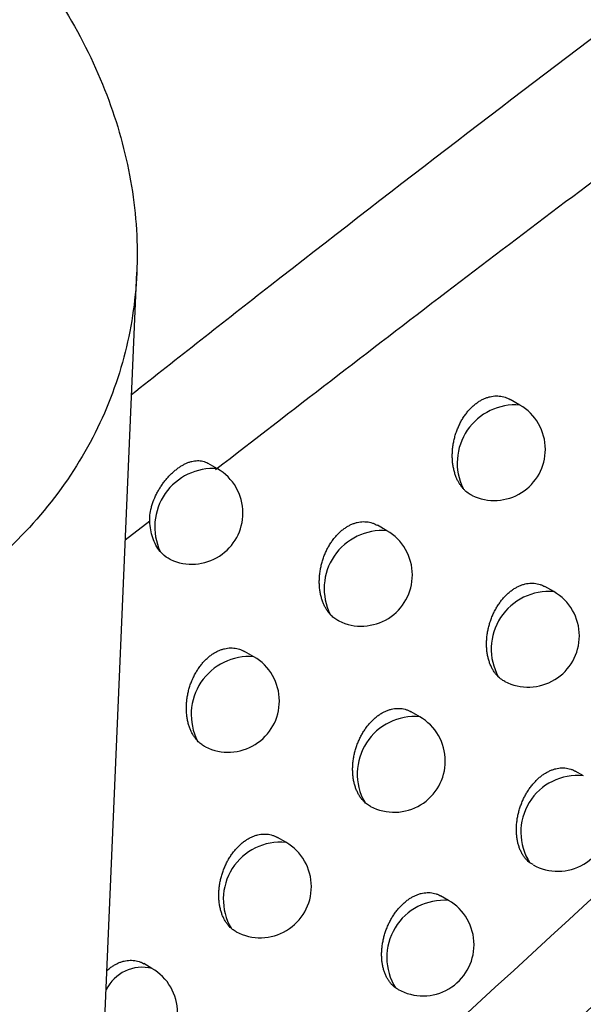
# Model space of a CAD drawing. Header units: millimetres. Extents: x -3.03 to 0.78, y -0.23 to 0.59.
# Tile 92 of 165: x 0.63608 to 0.64159, y -0.06966 to -0.06003. Entities that reach past the tile are written whole.
import ezdxf

# ---------------------------------------------------------------- set-up
doc = ezdxf.new("R2010")
doc.units = ezdxf.units.MM

msp = doc.modelspace()

# ---------------------------------------------------------------- linework, layer by layer
at = {"color": 7, "linetype": 'Continuous', "lineweight": 25}
for p, q in [((0.636763, -0.073358), (0.637227, -0.0625)), ((0.640971, -0.063799), (0.640878, -0.063745)), ((0.638015, -0.064421), (0.637925, -0.064369)), ((0.639671, -0.065027), (0.639579, -0.064974)), ((0.641303, -0.065623), (0.641217, -0.065574)), ((0.638371, -0.066259), (0.638281, -0.066207)), ((0.639993, -0.066846), (0.639909, -0.066797)), ((0.641592, -0.067423), (0.641513, -0.067378)), ((0.638684, -0.068073), (0.638602, -0.068026)), ((0.641102, -0.06829), (0.641069, -0.068273)), ((0.640274, -0.068641), (0.640197, -0.068597)), ((0.637376, -0.069306), (0.637295, -0.069259))]:
    msp.add_line(p, q, dxfattribs=at)
at = {"color": 9, "linetype": 'Continuous', "lineweight": 25}
msp.add_line((0.637354, -0.064934), (0.637115, -0.065121), dxfattribs=at)
for centre, radius, start, end in [((0.640928, -0.064366), 0.0005689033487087, 85.642725, 205.83887), ((0.637974, -0.06499), 0.0005710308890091, 85.848766, 204.672485), ((0.639627, -0.065593), 0.0005678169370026, 85.545488, 206.440745), ((0.641255, -0.066184), 0.0005631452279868, 85.090334, 208.720527), ((0.638326, -0.066824), 0.000566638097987, 85.438848, 207.066797), ((0.639944, -0.067405), 0.0005615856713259, 84.942722, 209.454066), ((0.641535, -0.067974), 0.0005539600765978, 84.160514, 212.717627), ((0.638633, -0.068631), 0.0005599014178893, 84.781206, 210.221459), ((0.64023, -0.069199), 0.0005593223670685, 85.55048, 212.043121), ((0.637281, -0.069687), 0.0003927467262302, 75.975742, 154.228534)]:
    msp.add_arc(centre, radius, start, end, dxfattribs=at)
at = {"color": 7, "linetype": 'Continuous', "lineweight": 25}
for centre, radius, start, end in [((0.640721, -0.064232), 0.0005000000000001, 0, 60.002688), ((0.640721, -0.064232), 0.0005000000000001, 244.445601, 0), ((0.637765, -0.064854), 0.0005000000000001, 0, 60.002688), ((0.637765, -0.064854), 0.0005000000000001, 245.366631, 0), ((0.639421, -0.06546), 0.0005, 0, 60.002688), ((0.639421, -0.06546), 0.0005, 244.041647, 0), ((0.641053, -0.066056), 0.0005, 0, 60.002688), ((0.641053, -0.066056), 0.0005, 242.698609, 0), ((0.638121, -0.066692), 0.0005000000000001, 0, 60.002688), ((0.638121, -0.066692), 0.0005000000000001, 243.649096, 0), ((0.639743, -0.067279), 0.0005, 0, 60.002688), ((0.639743, -0.067279), 0.0005, 242.343519, 0), ((0.641342, -0.067856), 0.0005, 241.076063, 0), ((0.638434, -0.068506), 0.0005, 0, 60.002688), ((0.638434, -0.068506), 0.0005, 241.998649, 0), ((0.640024, -0.069074), 0.0005, 0, 60.002688), ((0.640024, -0.069074), 0.0005, 240.912504, 0), ((0.637126, -0.069739), 0.0005000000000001, 0, 60.002688)]:
    msp.add_arc(centre, radius, start, end, dxfattribs=at)
for points, knots in [([(0.6271439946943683, -0.0917487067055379), (0.6316310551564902, -0.0876248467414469), (0.6361454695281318, -0.0835898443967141), (0.6452161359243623, -0.0757101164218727), (0.6497732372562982, -0.0718638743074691), (0.658931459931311, -0.0643594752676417), (0.6635344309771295, -0.0606997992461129), (0.6727653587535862, -0.0535813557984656), (0.6773951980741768, -0.050121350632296), (0.686684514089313, -0.0434014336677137), (0.6913459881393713, -0.0401383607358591), (0.7006731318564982, -0.0338275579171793), (0.705341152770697, -0.0307784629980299), (0.7193586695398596, -0.0219494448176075), (0.7287202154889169, -0.0164844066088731), (0.7381033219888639, -0.01145338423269)], [0, 0, 0, 0, 0.125, 0.125, 0.2500000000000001, 0.2500000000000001, 0.3750000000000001, 0.3750000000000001, 0.5000000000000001, 0.5000000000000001, 0.6250000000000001, 0.6250000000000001, 0.7500000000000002, 0.7500000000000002, 1, 1, 1, 1]), ([(0.7384158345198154, -0.016872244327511), (0.7306109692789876, -0.0210813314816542), (0.722802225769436, -0.0255984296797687), (0.7048443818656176, -0.0366910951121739), (0.6947047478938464, -0.0434752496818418), (0.6745479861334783, -0.0580056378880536), (0.6645308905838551, -0.0657518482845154), (0.6465682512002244, -0.0805993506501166), (0.6385888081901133, -0.0875460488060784), (0.630694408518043, -0.0947725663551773)], [3.109241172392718, 3.109241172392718, 3.109241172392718, 3.109241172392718, 3.17595934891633, 3.17595934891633, 3.2629390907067, 3.2629390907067, 3.349918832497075, 3.349918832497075, 3.420469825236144, 3.420469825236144, 3.420469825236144, 3.420469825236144]), ([(0.6371761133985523, -0.063695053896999), (0.6376279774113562, -0.0633393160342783), (0.6403604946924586, -0.061188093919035), (0.645116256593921, -0.0576016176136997), (0.6514757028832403, -0.0530531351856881), (0.6555662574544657, -0.0503472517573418), (0.6576124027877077, -0.0489937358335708)], [0, 0, 0, 0, 0.0673373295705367, 0.4072030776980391, 0.7034757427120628, 0.9999999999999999, 0.9999999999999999, 0.9999999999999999, 0.9999999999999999]), ([(0.6481168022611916, -0.0569150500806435), (0.6478830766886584, -0.0570810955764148), (0.6474140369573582, -0.0574143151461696), (0.6462427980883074, -0.0582533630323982), (0.6445866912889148, -0.0594547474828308), (0.6424330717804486, -0.061048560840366), (0.6402297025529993, -0.0627087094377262), (0.6387481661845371, -0.0638528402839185), (0.637998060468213, -0.0644321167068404)], [0, 0, 0, 0, 0.0688124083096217, 0.1380925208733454, 0.3452698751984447, 0.5579613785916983, 0.7761946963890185, 1, 1, 1, 1]), ([(0.6363075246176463, -0.0596013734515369), (0.6364889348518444, -0.059858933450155), (0.6366463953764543, -0.0601267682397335), (0.6369086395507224, -0.0606783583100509), (0.6370109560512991, -0.0609565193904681), (0.6371597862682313, -0.0615173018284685), (0.637206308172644, -0.0617999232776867), (0.6372406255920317, -0.0623696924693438), (0.637227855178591, -0.062650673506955), (0.6371439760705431, -0.0631994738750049), (0.6370729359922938, -0.0634681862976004), (0.6368694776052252, -0.0639934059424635), (0.6367377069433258, -0.064246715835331), (0.6364213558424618, -0.0647215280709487), (0.6362360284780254, -0.0649451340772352), (0.6359153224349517, -0.0652587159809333), (0.6358008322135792, -0.0653598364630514), (0.6355619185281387, -0.0655505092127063), (0.6354370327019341, -0.0656405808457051), (0.6350463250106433, -0.0658952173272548), (0.634764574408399, -0.066044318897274), (0.6343088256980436, -0.0662358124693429), (0.6341512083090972, -0.066294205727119), (0.6338313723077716, -0.0663977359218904), (0.6336683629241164, -0.0664432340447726), (0.6331702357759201, -0.0665613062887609), (0.6328260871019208, -0.0666155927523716), (0.632112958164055, -0.0666740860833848), (0.631752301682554, -0.0666774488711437), (0.6310301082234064, -0.0666351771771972), (0.6306661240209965, -0.0665893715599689), (0.6299403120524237, -0.0664489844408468), (0.6295860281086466, -0.0663560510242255), (0.6288937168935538, -0.0661273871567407), (0.6285540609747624, -0.0659908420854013), (0.6278989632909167, -0.0656774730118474), (0.6275866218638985, -0.0655024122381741), (0.6272893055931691, -0.0653092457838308)], [0, 0, 0, 0, 0.0624999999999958, 0.0624999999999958, 0.1249999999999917, 0.1249999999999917, 0.1874999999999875, 0.1874999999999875, 0.2499999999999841, 0.2499999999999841, 0.3124999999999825, 0.3124999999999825, 0.3749999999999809, 0.3749999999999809, 0.4374999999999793, 0.4374999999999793, 0.4687499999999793, 0.4687499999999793, 0.4999999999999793, 0.4999999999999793, 0.5624999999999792, 0.5624999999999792, 0.5937499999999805, 0.5937499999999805, 0.6249999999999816, 0.6249999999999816, 0.6874999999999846, 0.6874999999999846, 0.7499999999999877, 0.7499999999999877, 0.8124999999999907, 0.8124999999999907, 0.8749999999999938, 0.8749999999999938, 0.9374999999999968, 0.9374999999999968, 1, 1, 1, 1]), ([(0.640415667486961, -0.064613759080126), (0.6404097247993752, -0.0646066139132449), (0.6403978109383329, -0.0645922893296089), (0.6403816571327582, -0.0645682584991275), (0.6403668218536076, -0.0645423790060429), (0.6403527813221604, -0.0645129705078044), (0.6403399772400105, -0.064479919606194), (0.6403288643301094, -0.0644428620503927), (0.6403202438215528, -0.0644036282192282), (0.6403143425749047, -0.0643628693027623), (0.640311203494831, -0.0643210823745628), (0.6403108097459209, -0.0642783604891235), (0.6403132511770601, -0.0642345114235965), (0.6403185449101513, -0.0641906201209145), (0.6403265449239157, -0.0641472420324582), (0.6403371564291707, -0.0641044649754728), (0.6403505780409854, -0.0640618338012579), (0.6403664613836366, -0.0640206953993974), (0.6403844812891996, -0.0639815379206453), (0.640404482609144, -0.0639443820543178), (0.6404268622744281, -0.0639086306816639), (0.6404509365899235, -0.0638754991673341), (0.6404762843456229, -0.0638453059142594), (0.6405027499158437, -0.0638179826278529), (0.6405308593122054, -0.063793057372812), (0.6405598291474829, -0.0637713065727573), (0.6405892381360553, -0.0637528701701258), (0.6406189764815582, -0.0637376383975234), (0.6406494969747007, -0.0637254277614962), (0.6406801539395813, -0.0637165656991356), (0.640710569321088, -0.0637110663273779), (0.6407406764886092, -0.0637088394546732), (0.6407706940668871, -0.0637099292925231), (0.6408001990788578, -0.0637143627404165), (0.6408288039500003, -0.0637221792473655), (0.6408547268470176, -0.0637321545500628), (0.640870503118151, -0.0637410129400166), (0.6408775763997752, -0.0637449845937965)], [0, 0, 0, 0, 0.0247039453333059, 0.0495263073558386, 0.0747137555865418, 0.1000248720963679, 0.1297814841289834, 0.1597407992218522, 0.1903382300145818, 0.2211559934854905, 0.251199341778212, 0.2814532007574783, 0.3123768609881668, 0.3435348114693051, 0.3732729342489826, 0.403225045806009, 0.4338630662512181, 0.4647429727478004, 0.493690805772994, 0.5228492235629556, 0.5526824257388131, 0.582753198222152, 0.6108060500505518, 0.6390605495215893, 0.667955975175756, 0.6970746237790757, 0.7245583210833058, 0.7522340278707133, 0.7805130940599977, 0.8089993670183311, 0.8364807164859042, 0.864148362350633, 0.8923960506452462, 0.9208408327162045, 0.9488636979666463, 0.9770730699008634, 1, 1, 1, 1]), ([(0.6373540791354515, -0.0649335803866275), (0.6373539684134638, -0.064920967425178), (0.6373536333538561, -0.0648827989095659), (0.6373615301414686, -0.0648311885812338), (0.6373746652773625, -0.0647802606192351), (0.6373913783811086, -0.0647299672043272), (0.6374128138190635, -0.0646809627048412), (0.637438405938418, -0.0646336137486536), (0.6374597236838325, -0.0645988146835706), (0.6374829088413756, -0.0645651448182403), (0.6375078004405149, -0.0645328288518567), (0.6375339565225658, -0.0645024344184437), (0.6375611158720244, -0.0644741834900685), (0.6375891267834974, -0.0644481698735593), (0.6376180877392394, -0.0644243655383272), (0.6376474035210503, -0.064403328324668), (0.6376767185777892, -0.0643852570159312), (0.6377059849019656, -0.0643701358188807), (0.6377354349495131, -0.0643579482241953), (0.6377644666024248, -0.0643490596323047), (0.6377927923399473, -0.0643435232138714), (0.6378204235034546, -0.0643413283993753), (0.6378476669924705, -0.0643424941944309), (0.6378823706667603, -0.0643490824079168), (0.6379081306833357, -0.0643579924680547), (0.637924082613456, -0.0643684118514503), (0.637924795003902, -0.064368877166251)], [0, 0, 0, 0, 0.0366142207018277, 0.1107995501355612, 0.1487052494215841, 0.1852888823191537, 0.259365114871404, 0.2969268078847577, 0.334983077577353, 0.3733000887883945, 0.4120196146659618, 0.4512897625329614, 0.4896466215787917, 0.5282691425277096, 0.5677293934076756, 0.6074791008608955, 0.6458829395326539, 0.6845535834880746, 0.7240663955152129, 0.7638707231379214, 0.8022372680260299, 0.8408723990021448, 0.8803596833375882, 0.9201448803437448, 0.9964337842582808, 1, 1, 1, 1]), ([(0.6405052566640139, -0.0646822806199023), (0.640502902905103, -0.0646812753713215), (0.6404927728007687, -0.064676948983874), (0.6404684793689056, -0.0646620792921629), (0.6404404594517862, -0.0646407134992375), (0.6404219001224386, -0.0646205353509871), (0.640415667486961, -0.0646137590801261)], [0, 0, 0, 0, 0.0696879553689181, 0.2999229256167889, 0.7648985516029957, 1, 1, 1, 1]), ([(0.6374550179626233, -0.0652288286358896), (0.6374249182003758, -0.0651923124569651), (0.6374005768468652, -0.065147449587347), (0.6373663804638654, -0.0650473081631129), (0.637356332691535, -0.0649913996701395), (0.6373540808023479, -0.064933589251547)], [0, 0, 0, 0, 0.5, 0.5, 1, 1, 1, 1]), ([(0.6391181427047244, -0.0658454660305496), (0.6391118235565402, -0.0658380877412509), (0.6390991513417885, -0.0658232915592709), (0.6390820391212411, -0.0657982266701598), (0.6390663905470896, -0.0657710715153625), (0.6390519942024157, -0.0657407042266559), (0.6390392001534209, -0.0657071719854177), (0.6390283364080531, -0.0656702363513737), (0.6390199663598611, -0.0656311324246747), (0.639014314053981, -0.0655905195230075), (0.6390114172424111, -0.065548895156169), (0.6390112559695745, -0.0655063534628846), (0.6390139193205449, -0.0654626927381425), (0.6390194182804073, -0.0654189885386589), (0.6390276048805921, -0.0653757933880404), (0.6390383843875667, -0.0653331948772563), (0.6390519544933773, -0.0652907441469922), (0.6390679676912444, -0.065249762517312), (0.6390861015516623, -0.0652107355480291), (0.6391062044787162, -0.0651736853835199), (0.6391286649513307, -0.0651380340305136), (0.6391528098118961, -0.0651049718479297), (0.6391782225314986, -0.0650748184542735), (0.6392047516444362, -0.0650475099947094), (0.6392329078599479, -0.0650225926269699), (0.6392619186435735, -0.065000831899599), (0.6392913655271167, -0.0649823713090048), (0.6393211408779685, -0.0649671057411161), (0.6393516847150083, -0.0649548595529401), (0.6393823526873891, -0.0649459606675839), (0.6394127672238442, -0.0649404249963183), (0.6394428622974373, -0.0649381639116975), (0.6394728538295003, -0.0649392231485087), (0.6395023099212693, -0.0649436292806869), (0.6395308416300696, -0.0649514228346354), (0.6395565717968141, -0.0649613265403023), (0.6395721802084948, -0.0649701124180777), (0.6395791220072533, -0.0649740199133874)], [0, 0, 0, 0, 0.0259333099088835, 0.0520058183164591, 0.0785092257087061, 0.1051590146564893, 0.1347113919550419, 0.1644653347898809, 0.1948539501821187, 0.2254617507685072, 0.2552780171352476, 0.2853031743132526, 0.3159927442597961, 0.346914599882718, 0.3764371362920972, 0.4061717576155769, 0.436585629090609, 0.4672387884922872, 0.4960141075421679, 0.5249982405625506, 0.554650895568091, 0.5845386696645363, 0.6124714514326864, 0.640604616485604, 0.6693743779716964, 0.6983657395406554, 0.7257649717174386, 0.7533555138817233, 0.7815472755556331, 0.8099455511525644, 0.837347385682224, 0.8649351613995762, 0.8931022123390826, 0.9214662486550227, 0.9493844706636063, 0.9774888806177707, 0.9999999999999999, 0.9999999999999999, 0.9999999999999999, 0.9999999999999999]), ([(0.6375567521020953, -0.0653082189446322), (0.637555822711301, -0.06530785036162), (0.6375266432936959, -0.0652962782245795), (0.6374914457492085, -0.065269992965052), (0.6374624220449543, -0.0652371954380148), (0.6374550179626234, -0.0652288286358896)], [0, 0, 0, 0, 0.0239199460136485, 0.7509974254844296, 1, 1, 1, 1]), ([(0.6407607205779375, -0.0664549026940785), (0.6407586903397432, -0.0664528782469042), (0.6407493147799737, -0.0664435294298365), (0.6407335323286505, -0.0664252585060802), (0.6407144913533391, -0.0663983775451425), (0.6406974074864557, -0.066368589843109), (0.6406825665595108, -0.0663362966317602), (0.640670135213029, -0.0663018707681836), (0.6406601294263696, -0.0662653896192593), (0.6406526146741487, -0.066226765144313), (0.6406478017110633, -0.0661866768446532), (0.6406457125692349, -0.0661456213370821), (0.6406463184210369, -0.0661036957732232), (0.6406497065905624, -0.066060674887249), (0.6406558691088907, -0.0660175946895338), (0.640664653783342, -0.0659749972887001), (0.6406759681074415, -0.0659329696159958), (0.6406900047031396, -0.0658910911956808), (0.640706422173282, -0.0658505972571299), (0.6407249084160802, -0.0658119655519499), (0.6407453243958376, -0.0657752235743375), (0.6407680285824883, -0.0657398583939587), (0.6407923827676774, -0.0657069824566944), (0.6408179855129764, -0.0656769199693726), (0.6408446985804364, -0.065649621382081), (0.6408729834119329, -0.0656246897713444), (0.6409021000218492, -0.0656028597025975), (0.6409316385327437, -0.0655842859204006), (0.6409614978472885, -0.0655688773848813), (0.6409920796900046, -0.065556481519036), (0.6410227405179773, -0.0655474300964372), (0.6410531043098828, -0.0655417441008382), (0.6410831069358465, -0.0655393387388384), (0.64111295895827, -0.0655402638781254), (0.641142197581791, -0.0655445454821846), (0.6411704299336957, -0.0655522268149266), (0.6411954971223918, -0.0655618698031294), (0.6412105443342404, -0.0655704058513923), (0.641217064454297, -0.0655741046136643)], [0, 0, 0, 0, 0.0078241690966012, 0.0361317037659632, 0.0646302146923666, 0.0937261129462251, 0.1230265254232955, 0.1518573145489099, 0.1808854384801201, 0.2105351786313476, 0.2403996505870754, 0.2694349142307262, 0.2986733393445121, 0.3285570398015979, 0.3586658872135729, 0.3874599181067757, 0.4164595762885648, 0.4461159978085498, 0.4760029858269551, 0.504195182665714, 0.5325903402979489, 0.5616335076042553, 0.5909038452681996, 0.6184180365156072, 0.6461284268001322, 0.6744612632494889, 0.7030104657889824, 0.7300957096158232, 0.7573698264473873, 0.7852377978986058, 0.8133099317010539, 0.8404035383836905, 0.8676816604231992, 0.8955357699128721, 0.9235862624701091, 0.9511080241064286, 0.9788145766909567, 1, 1, 1, 1]), ([(0.6392018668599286, -0.0659087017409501), (0.6391990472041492, -0.0659074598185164), (0.6391891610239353, -0.0659031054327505), (0.6391664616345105, -0.0658889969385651), (0.6391409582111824, -0.0658695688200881), (0.6391238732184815, -0.0658515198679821), (0.6391181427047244, -0.0658454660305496)], [0, 0, 0, 0, 0.0900096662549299, 0.3155887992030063, 0.7704401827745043, 1, 1, 1, 1]), ([(0.6378210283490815, -0.0670818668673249), (0.6378143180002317, -0.0670742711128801), (0.6378008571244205, -0.0670590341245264), (0.6377827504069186, -0.0670329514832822), (0.6377662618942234, -0.0670045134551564), (0.6377514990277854, -0.0669731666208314), (0.6377387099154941, -0.0669391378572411), (0.6377280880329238, -0.0669023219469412), (0.6377199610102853, -0.0668633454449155), (0.6377145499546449, -0.0668228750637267), (0.6377118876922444, -0.0667814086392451), (0.6377119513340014, -0.0667390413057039), (0.637714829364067, -0.0666955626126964), (0.6377205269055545, -0.0666520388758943), (0.6377288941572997, -0.0666090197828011), (0.6377398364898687, -0.066566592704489), (0.6377535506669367, -0.0665243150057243), (0.6377696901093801, -0.0664834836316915), (0.6377879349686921, -0.0664445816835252), (0.6378081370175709, -0.0664076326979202), (0.6378306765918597, -0.0663720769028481), (0.6378548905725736, -0.0663390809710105), (0.6378803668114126, -0.0663089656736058), (0.637906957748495, -0.0662816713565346), (0.6379351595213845, -0.0662567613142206), (0.6379642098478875, -0.0662349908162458), (0.6379936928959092, -0.066216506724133), (0.6380235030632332, -0.0662012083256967), (0.6380540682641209, -0.066188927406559), (0.6380847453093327, -0.0661799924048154), (0.6381151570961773, -0.0661744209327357), (0.6381452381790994, -0.0661721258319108), (0.6381752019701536, -0.0661731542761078), (0.6382046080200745, -0.0661775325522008), (0.6382330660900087, -0.0661853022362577), (0.6382586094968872, -0.0661951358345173), (0.638274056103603, -0.0662038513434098), (0.6382808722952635, -0.0662076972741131)], [0, 0, 0, 0, 0.0271700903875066, 0.0545028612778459, 0.0823414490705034, 0.1103524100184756, 0.1396999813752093, 0.1692479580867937, 0.1994270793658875, 0.2298242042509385, 0.2594145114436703, 0.289212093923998, 0.3196687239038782, 0.3503556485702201, 0.3796636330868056, 0.4091818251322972, 0.439372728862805, 0.4698003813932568, 0.4984021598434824, 0.5272110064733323, 0.5566822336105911, 0.5863861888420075, 0.6141950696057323, 0.6422030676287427, 0.6708433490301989, 0.6997036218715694, 0.7270125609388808, 0.7545120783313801, 0.782610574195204, 0.810914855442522, 0.8382308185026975, 0.8657323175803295, 0.8938121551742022, 0.9220888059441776, 0.9498968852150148, 0.9778907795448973, 0.9999999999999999, 0.9999999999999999, 0.9999999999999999, 0.9999999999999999]), ([(0.6408235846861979, -0.0665001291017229), (0.6408178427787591, -0.0664971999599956), (0.6407951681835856, -0.0664856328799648), (0.6407754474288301, -0.0664680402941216), (0.6407607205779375, -0.0664549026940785)], [0, 0, 0, 0, 0.2532308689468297, 1, 1, 1, 1]), ([(0.6394548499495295, -0.0676814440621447), (0.6394511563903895, -0.0676778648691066), (0.6394400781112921, -0.0676671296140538), (0.6394229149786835, -0.067647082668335), (0.6394040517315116, -0.0676202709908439), (0.6393871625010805, -0.0675905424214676), (0.6393725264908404, -0.0675583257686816), (0.6393603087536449, -0.067523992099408), (0.639350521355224, -0.0674876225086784), (0.6393432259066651, -0.0674491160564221), (0.6393386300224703, -0.0674091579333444), (0.6393367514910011, -0.0673682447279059), (0.6393375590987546, -0.0673264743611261), (0.6393411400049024, -0.0672836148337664), (0.6393474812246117, -0.0672406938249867), (0.6393564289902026, -0.0671982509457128), (0.6393678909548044, -0.0671563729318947), (0.6393820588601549, -0.0671146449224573), (0.6393985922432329, -0.0670742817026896), (0.6394171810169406, -0.0670357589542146), (0.6394376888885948, -0.0669991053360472), (0.639460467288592, -0.0669638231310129), (0.6394848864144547, -0.0669310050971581), (0.6395105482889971, -0.0669009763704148), (0.6395373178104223, -0.0668736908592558), (0.6395656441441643, -0.0668487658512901), (0.6395947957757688, -0.0668269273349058), (0.6396243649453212, -0.0668083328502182), (0.6396542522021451, -0.0667928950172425), (0.6396848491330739, -0.0667804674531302), (0.6397155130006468, -0.0667713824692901), (0.6397458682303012, -0.0667656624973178), (0.6397758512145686, -0.0667632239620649), (0.6398056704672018, -0.0667641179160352), (0.6398348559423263, -0.0667683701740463), (0.6398630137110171, -0.0667760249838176), (0.6398879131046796, -0.06678560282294), (0.639902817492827, -0.0667940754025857), (0.6399092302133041, -0.0667977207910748)], [0, 0, 0, 0, 0.0140697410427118, 0.0422000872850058, 0.070520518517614, 0.0994358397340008, 0.1285549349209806, 0.157175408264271, 0.1859919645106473, 0.2154262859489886, 0.2450740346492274, 0.2738824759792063, 0.3028924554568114, 0.332542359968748, 0.3624154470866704, 0.3909929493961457, 0.419774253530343, 0.4492060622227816, 0.478866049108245, 0.5068758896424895, 0.5350869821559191, 0.5639401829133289, 0.5930182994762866, 0.6203911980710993, 0.6479589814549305, 0.6761448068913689, 0.7045453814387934, 0.7315171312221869, 0.7586768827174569, 0.7864278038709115, 0.8143820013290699, 0.8413653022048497, 0.8685325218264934, 0.8962741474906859, 0.9242117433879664, 0.9516019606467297, 0.9791763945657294, 1, 1, 1, 1]), ([(0.6378988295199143, -0.0671398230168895), (0.6378954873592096, -0.0671383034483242), (0.6378858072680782, -0.0671339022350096), (0.6378646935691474, -0.0671205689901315), (0.6378417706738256, -0.0671031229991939), (0.6378262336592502, -0.0670872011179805), (0.6378210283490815, -0.0670818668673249)], [0, 0, 0, 0, 0.115767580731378, 0.3353042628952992, 0.7773093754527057, 1, 1, 1, 1]), ([(0.6410690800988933, -0.0682734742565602), (0.6410635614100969, -0.0682690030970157), (0.6410525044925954, -0.0682600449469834), (0.6410350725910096, -0.0682426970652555), (0.6410169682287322, -0.0682212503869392), (0.6409988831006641, -0.0681946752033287), (0.6409827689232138, -0.0681652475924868), (0.6409689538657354, -0.068133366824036), (0.6409575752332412, -0.0680994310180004), (0.6409486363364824, -0.0680635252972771), (0.6409421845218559, -0.0680255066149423), (0.6409384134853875, -0.0679860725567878), (0.6409373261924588, -0.0679457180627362), (0.6409388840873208, -0.0679045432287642), (0.6409431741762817, -0.0678622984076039), (0.640950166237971, -0.0678199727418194), (0.6409597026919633, -0.0677780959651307), (0.6409716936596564, -0.0677367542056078), (0.6409863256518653, -0.0676955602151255), (0.6410032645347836, -0.0676556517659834), (0.6410222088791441, -0.0676174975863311), (0.64104303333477, -0.0675811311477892), (0.641066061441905, -0.0675461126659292), (0.6410906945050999, -0.06751346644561), (0.6411165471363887, -0.0674835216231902), (0.6411434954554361, -0.067456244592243), (0.6411719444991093, -0.0674313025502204), (0.6412011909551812, -0.0674093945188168), (0.6412308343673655, -0.0673906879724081), (0.6412607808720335, -0.0673751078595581), (0.641291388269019, -0.0673625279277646), (0.6413220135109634, -0.067353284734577), (0.6413522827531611, -0.067347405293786), (0.6413821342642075, -0.0673448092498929), (0.6414117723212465, -0.0673455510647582), (0.6414406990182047, -0.0673496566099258), (0.641468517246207, -0.067357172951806), (0.6414927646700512, -0.0673664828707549), (0.6415071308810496, -0.0673747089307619), (0.6415131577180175, -0.067378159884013)], [0, 0, 0, 0, 0.0197102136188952, 0.0394902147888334, 0.0668789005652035, 0.0944537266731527, 0.122612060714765, 0.1509706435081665, 0.1787344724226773, 0.2066890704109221, 0.2352448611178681, 0.2640083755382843, 0.2919137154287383, 0.3200139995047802, 0.3487324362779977, 0.3776660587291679, 0.4053912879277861, 0.4333131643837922, 0.4618611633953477, 0.4906281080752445, 0.5179145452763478, 0.545395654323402, 0.5734963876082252, 0.6018135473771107, 0.6286067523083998, 0.6555897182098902, 0.6831737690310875, 0.710966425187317, 0.7374489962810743, 0.7641159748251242, 0.791363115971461, 0.8188099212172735, 0.8453058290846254, 0.8719829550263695, 0.8992271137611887, 0.926665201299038, 0.9534849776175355, 0.9804862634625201, 1, 1, 1, 1]), ([(0.6395113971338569, -0.0677214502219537), (0.6395049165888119, -0.0677180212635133), (0.6394847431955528, -0.0677073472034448), (0.6394669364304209, -0.0676919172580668), (0.6394548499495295, -0.0676814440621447)], [0, 0, 0, 0, 0.3212421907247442, 1, 1, 1, 1]), ([(0.6381496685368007, -0.0689127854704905), (0.6381442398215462, -0.0689076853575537), (0.6381313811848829, -0.0688956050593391), (0.6381128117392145, -0.0688737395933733), (0.6380941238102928, -0.0688469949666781), (0.6380774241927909, -0.0688173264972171), (0.6380629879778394, -0.068785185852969), (0.6380509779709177, -0.0687509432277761), (0.6380414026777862, -0.0687146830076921), (0.6380343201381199, -0.0686762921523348), (0.6380299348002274, -0.0686364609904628), (0.6380282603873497, -0.0685956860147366), (0.6380292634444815, -0.0685540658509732), (0.6380330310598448, -0.0685113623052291), (0.6380395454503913, -0.068468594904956), (0.6380486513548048, -0.068426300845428), (0.6380602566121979, -0.0683845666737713), (0.6380745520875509, -0.0683429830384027), (0.6380911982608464, -0.0683027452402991), (0.6381098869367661, -0.0682643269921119), (0.638130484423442, -0.0682277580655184), (0.6381533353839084, -0.0681925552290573), (0.6381778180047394, -0.0681597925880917), (0.6382035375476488, -0.068129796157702), (0.6382303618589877, -0.0681025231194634), (0.6382587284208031, -0.0680776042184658), (0.638287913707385, -0.0680557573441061), (0.638317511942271, -0.0680371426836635), (0.6383474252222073, -0.0680216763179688), (0.6383780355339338, -0.0680092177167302), (0.6384087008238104, -0.0680000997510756), (0.6384390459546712, -0.0679943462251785), (0.6384690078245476, -0.0679918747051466), (0.6384987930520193, -0.0679927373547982), (0.638527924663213, -0.0679969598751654), (0.6385560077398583, -0.0680045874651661), (0.638580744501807, -0.0680141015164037), (0.6385955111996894, -0.068022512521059), (0.6386018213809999, -0.068026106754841)], [0, 0, 0, 0, 0.0204215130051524, 0.0483710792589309, 0.0765097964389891, 0.1052407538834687, 0.1341746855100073, 0.1625831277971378, 0.1911863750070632, 0.2204034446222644, 0.2498326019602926, 0.2784137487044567, 0.307194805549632, 0.3366104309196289, 0.3662472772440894, 0.39460759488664, 0.4231698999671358, 0.4523765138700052, 0.4818089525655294, 0.5096341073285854, 0.537658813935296, 0.5663197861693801, 0.5952034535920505, 0.622430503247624, 0.6498511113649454, 0.6778853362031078, 0.706132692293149, 0.7329847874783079, 0.7600239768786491, 0.7876515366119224, 0.8154814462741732, 0.8423478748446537, 0.869397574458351, 0.8970199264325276, 0.9248377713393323, 0.9520906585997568, 0.979527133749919, 1, 1, 1, 1]), ([(0.6397563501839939, -0.0694952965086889), (0.639749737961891, -0.0694902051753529), (0.639736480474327, -0.0694799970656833), (0.6397171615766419, -0.0694609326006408), (0.6396983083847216, -0.0694384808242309), (0.6396803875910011, -0.0694119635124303), (0.6396644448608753, -0.0693825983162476), (0.6396508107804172, -0.0693507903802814), (0.6396396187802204, -0.0693169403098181), (0.6396308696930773, -0.0692811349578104), (0.6396246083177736, -0.0692432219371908), (0.639621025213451, -0.0692039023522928), (0.6396201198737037, -0.0691636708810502), (0.6396218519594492, -0.0691226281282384), (0.6396263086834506, -0.0690805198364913), (0.6396334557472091, -0.0690383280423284), (0.639643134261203, -0.0689965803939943), (0.639655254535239, -0.0689553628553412), (0.6396700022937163, -0.0689142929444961), (0.6396870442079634, -0.0688744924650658), (0.6397060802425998, -0.0688364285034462), (0.639726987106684, -0.0688001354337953), (0.6397500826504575, -0.0687651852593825), (0.6397747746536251, -0.0687325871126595), (0.6398006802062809, -0.0687026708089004), (0.6398276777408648, -0.0686754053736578), (0.6398561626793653, -0.0686504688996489), (0.639885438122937, -0.0686285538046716), (0.6399151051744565, -0.0686098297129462), (0.6399450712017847, -0.0685942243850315), (0.6399756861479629, -0.0685816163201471), (0.6400063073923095, -0.0685723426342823), (0.640036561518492, -0.0685664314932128), (0.6400663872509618, -0.0685638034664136), (0.6400959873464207, -0.0685645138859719), (0.6401248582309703, -0.068568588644), (0.6401526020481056, -0.0685760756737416), (0.6401767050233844, -0.0685853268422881), (0.6401909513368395, -0.0685934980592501), (0.640196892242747, -0.0685969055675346)], [0, 0, 0, 0, 0.0231957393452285, 0.0465073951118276, 0.0736954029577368, 0.1010684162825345, 0.1290215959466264, 0.1571739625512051, 0.1847122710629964, 0.2124399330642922, 0.2407643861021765, 0.2692950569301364, 0.2969632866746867, 0.3248247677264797, 0.35329887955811, 0.3819861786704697, 0.4094829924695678, 0.437174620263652, 0.4654862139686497, 0.4940144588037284, 0.5210988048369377, 0.5483760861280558, 0.5762671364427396, 0.6043724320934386, 0.6309948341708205, 0.6578055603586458, 0.6852126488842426, 0.7128266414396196, 0.7391594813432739, 0.7656756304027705, 0.7927685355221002, 0.8200599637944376, 0.8464079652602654, 0.8729362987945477, 0.9000291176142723, 0.9273150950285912, 0.9539695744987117, 0.9808046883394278, 1, 1, 1, 1]), ([(0.6381997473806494, -0.0689476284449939), (0.6381924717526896, -0.0689436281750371), (0.6381748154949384, -0.0689339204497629), (0.6381589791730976, -0.0689206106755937), (0.6381496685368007, -0.0689127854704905)], [0, 0, 0, 0, 0.4120707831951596, 0.9999999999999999, 0.9999999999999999, 0.9999999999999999, 0.9999999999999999]), ([(0.6369351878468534, -0.0693268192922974), (0.6369408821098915, -0.0693217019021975), (0.6369560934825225, -0.0693080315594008), (0.6369815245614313, -0.0692894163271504), (0.6370111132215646, -0.0692706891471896), (0.6370410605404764, -0.0692552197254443), (0.6370716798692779, -0.0692427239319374), (0.6371023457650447, -0.0692335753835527), (0.6371326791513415, -0.0692277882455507), (0.6371626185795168, -0.0692252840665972), (0.6371923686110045, -0.0692261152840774), (0.6372214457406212, -0.0692303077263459), (0.6372494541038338, -0.0692379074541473), (0.6372740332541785, -0.0692473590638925), (0.6372886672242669, -0.0692557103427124), (0.6372948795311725, -0.0692592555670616)], [0, 0, 0, 0, 0.0498525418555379, 0.1331736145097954, 0.212451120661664, 0.292280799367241, 0.3738470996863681, 0.4560107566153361, 0.5353379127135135, 0.6152066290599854, 0.6967682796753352, 0.7789082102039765, 0.8593233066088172, 0.9402809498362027, 1, 1, 1, 1]), ([(0.6397809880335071, -0.0695105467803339), (0.6397798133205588, -0.069510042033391), (0.6397710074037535, -0.0695062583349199), (0.6397631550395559, -0.0695003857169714), (0.6397563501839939, -0.0694952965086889)], [0, 0, 0, 0, 0.1334004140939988, 0.9999999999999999, 0.9999999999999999, 0.9999999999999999, 0.9999999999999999])]:
    msp.add_open_spline(points, degree=3, knots=knots, dxfattribs=at)
for points in [[(0.637147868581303, -0.0738737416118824), (0.6454643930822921, -0.0661085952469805), (0.6538269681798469, -0.0586426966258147), (0.6622207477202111, -0.0514692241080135)], [(0.6599096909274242, -0.0524360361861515), (0.6521695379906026, -0.0590887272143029), (0.6444508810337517, -0.0659956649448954), (0.6367652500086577, -0.0731632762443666)]]:
    msp.add_open_spline(points, degree=3, dxfattribs=at)

doc.saveas('drawing.dxf')
